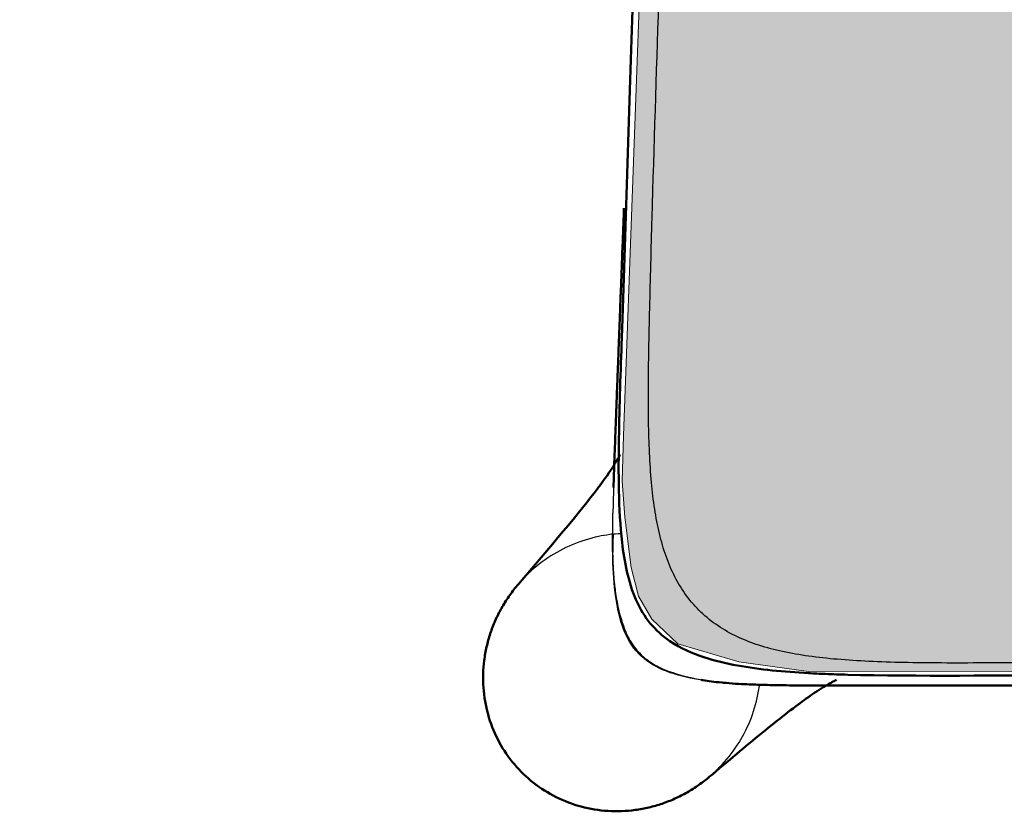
# Model space of a CAD drawing. Header units: millimetres. Extents: x -51070 to 51012658, y -411665 to 5484957.
# Tile 25 of 207: x 51011176 to 51011247, y 5484395 to 5484452. Entities that reach past the tile are written whole.
import ezdxf

# ---------------------------------------------------------------- set-up
doc = ezdxf.new("R2010")
doc.units = ezdxf.units.MM
doc.layers.add('00_FURNITURE _', color=30, linetype='Continuous', lineweight=9)
doc.layers.add('Make2D$Visible$Curves', color=7, linetype='Continuous', true_color=0x000000)
doc.layers.add('Predefinito', color=7, linetype='Continuous', true_color=0x000000)
doc.layers.add('Make2D$Visible$SceneSilhouetteCurves', color=7, linetype='Continuous', lineweight=50, true_color=0x000000)

# ---------------------------------------------------------------- blocks, each defined once
blk = doc.blocks.new('3ertyguh')
at = {"layer": '00_FURNITURE _', "true_color": 0x2e2e2e}
h = blk.add_hatch(color=250, dxfattribs=at)
h.dxf.hatch_style = 1
h.paths.add_polyline_path([(-12938.692, -38660.72), (-12944.504, -38659.625), (-12973.365, -38655.836), (-12992.407, -38653.62), (-13016.258, -38651.374), (-13026.064, -38650.58), (-13045.826, -38649.422), (-13065.853, -38648.966), (-13076.107, -38648.852), (-13093.827, -38649.137), (-13101.433, -38649.222), (-13131.096, -38650.844), (-13155.965, -38652.851), (-13181.199, -38655.953), (-13228.187, -38663.607), (-13256.62, -38669.234), (-13270.507, -38672.084), (-13278.536, -38674.014), (-13283.976, -38676.161), (-13287.612, -38677.649), (-13290.911, -38680.856), (-13292.273, -38683.354), (-13292.857, -38685.703), (-13293.128, -38688.717), (-13293.237, -38692.418), (-13293.195, -38697.008), (-13293.094, -38705.658), (-13293.147, -38711.928), (-13293.202, -38716.113), (-13293.529, -38718.886), (-13294.235, -38721.876), (-13305.043, -38738.464), (-13314.787, -38754.139), (-13322.48, -38769.38), (-13325.838, -38776.838), (-13330.609, -38789.009), (-13334.489, -38799.149), (-13339.18, -38814.802), (-13342.923, -38829.698), (-13346.818, -38847.663), (-13350.094, -38872.081), (-13352.253, -38900.257), (-13353.041, -38930.988), (-13351.783, -38969.093), (-13346.782, -39014.862), (-13340.307, -39047.777), (-13334.634, -39063.101), (-13329.443, -39067.928), (-13314.824, -39068.607), (-13304.674, -39068.074), (-13305.389, -39069.488), (-13309.569, -39183.9), (-13309.67, -39187.181), (-13309.472, -39189.777), (-13309.025, -39193.415), (-13308.489, -39195.462), (-13307.525, -39197.123), (-13305.661, -39198.916), (-13301.273, -39200.213), (-13296.245, -39200.909), (-12860.905, -39200.875), (-12851.144, -39200.3), (-12846.731, -39198.802), (-12844.771, -39197.037), (-12843.743, -39194.923), (-12843.035, -39190.788), (-12842.999, -39178.03), (-12843.296, -39168.803), (-12844.671, -39125.269), (-12845.875, -39088.881), (-12846.577, -39068.821), (-12827.831, -39069.259), (-12825.427, -39069.166), (-12823.324, -39068.802), (-12822.159, -39068.406), (-12820.497, -39067.371), (-12819.876, -39066.855), (-12818.267, -39065.024), (-12816.093, -39061.163), (-12814.701, -39057.976), (-12812.956, -39053.146), (-12811.044, -39046.773), (-12806.572, -39025.166), (-12803.253, -39003.279), (-12800.796, -38982.167), (-12799.144, -38949.728), (-12799.35, -38908.887), (-12801.701, -38873.091), (-12805.283, -38848.169), (-12812.6, -38816.914), (-12822.356, -38788.096), (-12839.096, -38752.185), (-12852.622, -38731.792), (-12857.612, -38724.476), (-12859.718, -38720.597), (-12859.939, -38710.622), (-12859.641, -38696.041), (-12859.99, -38688.52), (-12860.616, -38683.924), (-12862.218, -38681.209), (-12864.447, -38678.563), (-12868.209, -38676.473), (-12874.895, -38674.246), (-12887.01, -38671.044), (-12903.377, -38667.457), (-12916.243, -38664.788)])
at = {"layer": '00_FURNITURE _', "color": 254, "true_color": 0xdad9d3}
blk.add_lwpolyline([(-13305.389, -39069.488), (-13309.569, -39183.9), (-13309.67, -39187.181), (-13309.472, -39189.777), (-13309.025, -39193.415), (-13308.489, -39195.462), (-13307.525, -39197.123), (-13305.661, -39198.916), (-13301.273, -39200.213), (-13296.245, -39200.909), (-12860.905, -39200.875)], dxfattribs=at)
at = {"layer": 'Make2D$Visible$Curves', "color": 30, "lineweight": -3}
for points, knots in [([(-12848.502, -39069.028), (-12848.504, -39069.131), (-12848.506, -39069.253), (-12848.506, -39069.404), (-12848.506, -39069.577), (-12848.504, -39069.789), (-12848.5, -39070.04), (-12848.497, -39070.274), (-12848.491, -39070.543), (-12848.483, -39070.835), (-12848.475, -39071.145), (-12848.465, -39071.482), (-12848.454, -39071.826), (-12848.442, -39072.227), (-12848.427, -39072.642), (-12848.412, -39073.059), (-12848.395, -39073.548), (-12848.376, -39074.042), (-12848.358, -39074.537), (-12848.335, -39075.119), (-12848.313, -39075.706), (-12848.29, -39076.29), (-12848.264, -39076.955), (-12848.238, -39077.62), (-12848.211, -39078.286), (-12848.211, -39078.302), (-12848.21, -39078.319), (-12848.209, -39078.335), (-12848.195, -39078.706), (-12848.18, -39079.078), (-12848.165, -39079.449), (-12848.161, -39079.566), (-12848.156, -39079.683), (-12848.152, -39079.8), (-12848.081, -39081.584), (-12848.013, -39083.324), (-12847.946, -39085.02), (-12847.712, -39090.994), (-12847.48, -39096.967), (-12847.251, -39102.941), (-12846.928, -39111.341), (-12846.612, -39119.742), (-12846.305, -39128.144), (-12846.086, -39134.13), (-12845.871, -39140.117), (-12845.665, -39146.104), (-12845.475, -39151.619), (-12845.292, -39157.134), (-12845.122, -39162.649), (-12845.048, -39165.073), (-12844.976, -39167.496), (-12844.909, -39169.92), (-12844.879, -39171.021), (-12844.85, -39172.123), (-12844.821, -39173.224), (-12844.795, -39174.244), (-12844.77, -39175.264), (-12844.748, -39176.283), (-12844.728, -39177.223), (-12844.711, -39178.163), (-12844.7, -39179.102), (-12844.689, -39179.969), (-12844.684, -39180.836), (-12844.688, -39181.702), (-12844.692, -39182.497), (-12844.704, -39183.288), (-12844.728, -39184.083), (-12844.75, -39184.814), (-12844.783, -39185.541), (-12844.832, -39186.27), (-12844.878, -39186.942), (-12844.937, -39187.611), (-12845.018, -39188.279), (-12845.092, -39188.898), (-12845.184, -39189.509), (-12845.302, -39190.121), (-12845.412, -39190.694), (-12845.544, -39191.257), (-12845.708, -39191.817), (-12845.86, -39192.336), (-12846.038, -39192.843), (-12846.25, -39193.341), (-12846.454, -39193.821), (-12846.69, -39194.288), (-12846.961, -39194.734), (-12847.234, -39195.183), (-12847.543, -39195.612), (-12847.887, -39196.009), (-12848.23, -39196.405), (-12848.611, -39196.776), (-12849.017, -39197.106), (-12849.428, -39197.441), (-12849.868, -39197.739), (-12850.328, -39198.001), (-12850.801, -39198.271), (-12851.294, -39198.503), (-12851.8, -39198.704), (-12852.331, -39198.914), (-12852.868, -39199.087), (-12853.42, -39199.236), (-12854.008, -39199.395), (-12854.602, -39199.523), (-12855.202, -39199.63), (-12855.852, -39199.746), (-12856.498, -39199.836), (-12857.154, -39199.91), (-12857.871, -39199.991), (-12858.59, -39200.052), (-12859.31, -39200.1), (-12860.1, -39200.152), (-12860.887, -39200.189), (-12861.679, -39200.216), (-12862.55, -39200.245), (-12863.419, -39200.263), (-12864.29, -39200.274), (-12865.247, -39200.286), (-12866.205, -39200.289), (-12867.163, -39200.288), (-12868.211, -39200.287), (-12869.259, -39200.28), (-12870.308, -39200.271), (-12871.455, -39200.261), (-12872.602, -39200.249), (-12873.749, -39200.236), (-12875.368, -39200.218), (-12876.987, -39200.2), (-12878.606, -39200.184), (-12879.998, -39200.171), (-12881.39, -39200.159), (-12882.781, -39200.149), (-12885.917, -39200.127), (-12889.052, -39200.11), (-12892.187, -39200.097), (-12895.814, -39200.082), (-12899.442, -39200.072), (-12903.069, -39200.064), (-12907.22, -39200.056), (-12911.371, -39200.05), (-12915.522, -39200.046), (-12919.822, -39200.042), (-12924.121, -39200.041), (-12928.421, -39200.039), (-12938.936, -39200.036), (-12949.452, -39200.036), (-12959.967, -39200.037), (-12987.761, -39200.037), (-13015.556, -39200.037), (-13043.35, -39200.037), (-13058.572, -39200.037), (-13073.793, -39200.037), (-13089.014, -39200.037), (-13104.001, -39200.037), (-13118.987, -39200.037), (-13133.974, -39200.037), (-13159.904, -39200.037), (-13185.835, -39200.036), (-13211.765, -39200.038), (-13218.528, -39200.038), (-13225.29, -39200.038), (-13232.053, -39200.043), (-13234.846, -39200.044), (-13237.639, -39200.047), (-13240.432, -39200.05), (-13244.396, -39200.055), (-13248.361, -39200.061), (-13252.326, -39200.071), (-13255.824, -39200.08), (-13259.323, -39200.092), (-13262.821, -39200.108), (-13265.835, -39200.123), (-13268.848, -39200.141), (-13271.861, -39200.166), (-13273.196, -39200.178), (-13274.531, -39200.19), (-13275.865, -39200.204), (-13277.361, -39200.22), (-13278.858, -39200.238), (-13280.355, -39200.254), (-13281.455, -39200.265), (-13282.555, -39200.276), (-13283.654, -39200.282), (-13284.66, -39200.288), (-13285.667, -39200.29), (-13286.672, -39200.286), (-13287.588, -39200.282), (-13288.504, -39200.273), (-13289.418, -39200.253), (-13290.252, -39200.236), (-13291.084, -39200.21), (-13291.917, -39200.17), (-13292.675, -39200.134), (-13293.428, -39200.087), (-13294.184, -39200.022), (-13294.874, -39199.962), (-13295.558, -39199.889), (-13296.244, -39199.792), (-13296.873, -39199.704), (-13297.496, -39199.597), (-13298.117, -39199.462), (-13298.693, -39199.337), (-13299.257, -39199.19), (-13299.818, -39199.008), (-13300.348, -39198.837), (-13300.865, -39198.638), (-13301.369, -39198.401), (-13301.855, -39198.173), (-13302.323, -39197.911), (-13302.769, -39197.611), (-13303.204, -39197.317), (-13303.621, -39196.983), (-13304.001, -39196.619), (-13304.378, -39196.258), (-13304.724, -39195.861), (-13305.034, -39195.44), (-13305.347, -39195.014), (-13305.625, -39194.559), (-13305.867, -39194.089), (-13306.115, -39193.607), (-13306.325, -39193.11), (-13306.506, -39192.598), (-13306.696, -39192.063), (-13306.851, -39191.521), (-13306.983, -39190.97), (-13307.122, -39190.384), (-13307.233, -39189.796), (-13307.324, -39189.2), (-13307.422, -39188.56), (-13307.496, -39187.921), (-13307.555, -39187.276), (-13307.619, -39186.577), (-13307.664, -39185.879), (-13307.697, -39185.178), (-13307.733, -39184.415), (-13307.754, -39183.655), (-13307.767, -39182.892), (-13307.78, -39182.061), (-13307.782, -39181.232), (-13307.778, -39180.401), (-13307.774, -39179.498), (-13307.762, -39178.594), (-13307.747, -39177.69), (-13307.729, -39176.71), (-13307.707, -39175.73), (-13307.684, -39174.75), (-13307.658, -39173.689), (-13307.631, -39172.629), (-13307.602, -39171.568), (-13307.573, -39170.454), (-13307.542, -39169.34), (-13307.51, -39168.227), (-13307.363, -39163.053), (-13307.198, -39157.879), (-13307.026, -39152.706), (-13306.83, -39146.84), (-13306.625, -39140.975), (-13306.415, -39135.11), (-13306.187, -39128.772), (-13305.954, -39122.435), (-13305.716, -39116.097), (-13305.274, -39104.338), (-13304.819, -39092.579), (-13304.356, -39080.821), (-13304.341, -39080.456), (-13304.327, -39080.091), (-13304.313, -39079.727)], [1823.516663, 1823.516663, 1823.516663, 1823.516663, 1824.470224, 1824.470224, 1824.470224, 1825.580208, 1825.580208, 1825.580208, 1826.615189, 1826.615189, 1826.615189, 1827.713062, 1827.713062, 1827.713062, 1828.987507, 1828.987507, 1828.987507, 1830.478421, 1830.478421, 1830.478421, 1832.235363, 1832.235363, 1832.235363, 1834.233176, 1834.233176, 1834.233176, 1834.282558, 1834.282558, 1834.282558, 1835.397603, 1835.397603, 1835.397603, 1835.749244, 1835.749244, 1835.749244, 1840.973314, 1840.973314, 1840.973314, 1858.907034, 1858.907034, 1858.907034, 1884.128026, 1884.128026, 1884.128026, 1902.100612, 1902.100612, 1902.100612, 1918.6548, 1918.6548, 1918.6548, 1925.928764, 1925.928764, 1925.928764, 1929.234357, 1929.234357, 1929.234357, 1932.294525, 1932.294525, 1932.294525, 1935.113862, 1935.113862, 1935.113862, 1937.713762, 1937.713762, 1937.713762, 1940.095638, 1940.095638, 1940.095638, 1942.285575, 1942.285575, 1942.285575, 1944.304089, 1944.304089, 1944.304089, 1946.168469, 1946.168469, 1946.168469, 1947.913614, 1947.913614, 1947.913614, 1949.532776, 1949.532776, 1949.532776, 1951.099884, 1951.099884, 1951.099884, 1952.679816, 1952.679816, 1952.679816, 1954.258947, 1954.258947, 1954.258947, 1955.84925, 1955.84925, 1955.84925, 1957.483654, 1957.483654, 1957.483654, 1959.189992, 1959.189992, 1959.189992, 1961.017012, 1961.017012, 1961.017012, 1962.989516, 1962.989516, 1962.989516, 1965.15356, 1965.15356, 1965.15356, 1967.526167, 1967.526167, 1967.526167, 1970.137643, 1970.137643, 1970.137643, 1973.011109, 1973.011109, 1973.011109, 1976.156104, 1976.156104, 1976.156104, 1979.597314, 1979.597314, 1979.597314, 1984.454641, 1984.454641, 1984.454641, 1988.62984, 1988.62984, 1988.62984, 1998.035889, 1998.035889, 1998.035889, 2008.917768, 2008.917768, 2008.917768, 2021.371056, 2021.371056, 2021.371056, 2034.269364, 2034.269364, 2034.269364, 2065.815828, 2065.815828, 2065.815828, 2149.198995, 2149.198995, 2149.198995, 2194.862489, 2194.862489, 2194.862489, 2239.822767, 2239.822767, 2239.822767, 2317.613774, 2317.613774, 2317.613774, 2337.902154, 2337.902154, 2337.902154, 2346.280734, 2346.280734, 2346.280734, 2358.174401, 2358.174401, 2358.174401, 2368.670256, 2368.670256, 2368.670256, 2377.710485, 2377.710485, 2377.710485, 2381.714621, 2381.714621, 2381.714621, 2386.204729, 2386.204729, 2386.204729, 2389.503593, 2389.503593, 2389.503593, 2392.5219, 2392.5219, 2392.5219, 2395.268273, 2395.268273, 2395.268273, 2397.768636, 2397.768636, 2397.768636, 2400.04043, 2400.04043, 2400.04043, 2402.114061, 2402.114061, 2402.114061, 2404.016342, 2404.016342, 2404.016342, 2405.77862, 2405.77862, 2405.77862, 2407.446469, 2407.446469, 2407.446469, 2409.056841, 2409.056841, 2409.056841, 2410.642387, 2410.642387, 2410.642387, 2412.213932, 2412.213932, 2412.213932, 2413.804151, 2413.804151, 2413.804151, 2415.429554, 2415.429554, 2415.429554, 2417.127757, 2417.127757, 2417.127757, 2418.931078, 2418.931078, 2418.931078, 2420.869628, 2420.869628, 2420.869628, 2422.973379, 2422.973379, 2422.973379, 2425.260434, 2425.260434, 2425.260434, 2427.751247, 2427.751247, 2427.751247, 2430.462991, 2430.462991, 2430.462991, 2433.404254, 2433.404254, 2433.404254, 2436.587194, 2436.587194, 2436.587194, 2439.92971, 2439.92971, 2439.92971, 2455.458847, 2455.458847, 2455.458847, 2473.065152, 2473.065152, 2473.065152, 2492.091519, 2492.091519, 2492.091519, 2527.394212, 2527.394212, 2527.394212, 2528.489347, 2528.489347, 2528.489347, 2528.489347]), ([(-13298.47, -39201.861), (-13298.473, -39201.861), (-13300.141, -39201.819), (-13300.685, -39201.8), (-13301.211, -39201.776), (-13301.729, -39201.742), (-13302.638, -39201.683), (-13303.581, -39201.589), (-13304.479, -39201.425), (-13305.248, -39201.284), (-13306.041, -39201.081), (-13306.76, -39200.769), (-13307.4, -39200.491), (-13307.994, -39200.122), (-13308.48, -39199.616), (-13308.967, -39199.109), (-13309.312, -39198.5), (-13309.564, -39197.849), (-13309.848, -39197.116), (-13310.019, -39196.315), (-13310.13, -39195.54), (-13310.26, -39194.634), (-13310.317, -39193.686), (-13310.341, -39192.773), (-13310.355, -39192.253), (-13310.359, -39191.726), (-13310.351, -39190.781), (-13310.34, -39189.93), (-13310.335, -39189.505)], [0, 0, 0, 0, 0.154407, 0.154407, 3.262716, 3.262716, 3.262716, 6.035483, 6.035483, 6.035483, 8.419942, 8.419942, 8.419942, 10.518518, 10.518518, 10.518518, 12.618903, 12.618903, 12.618903, 15.007815, 15.007815, 15.007815, 17.7866, 17.7866, 17.7866, 19.5838, 19.5838, 21.055084, 21.055084, 21.055084, 21.055084]), ([(-13309.74, -39190.972), (-13310.287, -39190.996), (-13311.486, -39191.148), (-13313.282, -39191.709), (-13315.042, -39192.66), (-13316.302, -39193.687), (-13316.953, -39194.384), (-13317.139, -39194.601)], [0.7081037, 0.7081037, 0.7081037, 0.7081037, 0.75, 0.8, 0.85, 0.9, 0.9214596, 0.9214596, 0.9214596, 0.9214596]), ([(-13310.321, -39191.012), (-13310.323, -39191.066), (-13310.326, -39191.121), (-13310.328, -39191.177), (-13310.342, -39191.56), (-13310.347, -39191.867), (-13310.347, -39192.176), (-13310.348, -39192.221), (-13310.348, -39192.266), (-13310.347, -39192.311)], [19.858074, 19.858074, 19.858074, 19.858074, 20.213115, 20.213115, 20.213115, 21.896316, 21.896316, 21.896316, 22.259512, 22.259512, 22.259512, 22.259512]), ([(-13310.347, -39192.517), (-13310.347, -39192.538), (-13310.346, -39192.563), (-13310.345, -39192.626), (-13310.344, -39192.679), (-13310.341, -39192.772), (-13310.332, -39193.116), (-13310.305, -39193.678), (-13310.296, -39193.832), (-13310.291, -39193.911), (-13310.285, -39193.998), (-13310.284, -39194.014), (-13310.278, -39194.11), (-13310.272, -39194.183), (-13310.267, -39194.252), (-13310.221, -39194.841), (-13310.167, -39195.251), (-13310.125, -39195.538), (-13310.113, -39195.62), (-13310.099, -39195.706), (-13310.084, -39195.798), (-13310.06, -39195.939), (-13310.048, -39196.002), (-13310.048, -39196.002)], [0, 0, 0, 0, 0.532156, 0.532156, 0.987507, 0.987507, 0.987507, 1.703596, 1.703596, 2.596572, 2.596572, 2.80634, 2.80634, 3.84576, 3.84576, 3.84576, 9.033859, 9.033859, 9.033859, 10.461142, 10.461142, 10.461142, 12.867955, 12.867955, 12.867955, 12.867955]), ([(-13310.301, -39193.735), (-13310.287, -39193.951), (-13310.266, -39194.197), (-13310.237, -39194.479), (-13310.207, -39194.768), (-13310.164, -39195.132), (-13310.089, -39195.586), (-13309.946, -39196.447), (-13309.728, -39197.266), (-13309.493, -39197.851), (-13309.439, -39197.987), (-13309.384, -39198.112), (-13309.33, -39198.227), (-13309.224, -39198.451), (-13309.118, -39198.643), (-13308.912, -39198.967), (-13308.688, -39199.291), (-13308.427, -39199.564), (-13308.165, -39199.836), (-13307.851, -39200.072), (-13307.535, -39200.291), (-13307.348, -39200.405), (-13307.129, -39200.519), (-13307.016, -39200.579), (-13306.893, -39200.638), (-13306.76, -39200.698), (-13306.185, -39200.956), (-13305.377, -39201.205), (-13304.524, -39201.381), (-13304.065, -39201.476), (-13303.638, -39201.544), (-13303.28, -39201.594), (-13303.257, -39201.597), (-13303.233, -39201.6), (-13303.129, -39201.614), (-13303.041, -39201.625), (-13302.835, -39201.65), (-13302.697, -39201.666), (-13302.469, -39201.69), (-13302.371, -39201.7), (-13302.088, -39201.726), (-13301.929, -39201.738), (-13301.78, -39201.749), (-13301.685, -39201.756), (-13301.602, -39201.762), (-13301.508, -39201.767), (-13301.485, -39201.769), (-13301.393, -39201.774), (-13301.327, -39201.778), (-13301.267, -39201.781), (-13300.942, -39201.798), (-13300.112, -39201.816), (-13299.768, -39201.816)], [26.699001, 26.699001, 26.699001, 26.699001, 28.31038, 28.31038, 28.31038, 29.858372, 29.858372, 29.858372, 32.636528, 32.636528, 32.636528, 33.252741, 33.252741, 33.252741, 34.771063, 34.771063, 35.799713, 35.799713, 35.799713, 36.828465, 36.828465, 38.344929, 38.344929, 38.344929, 38.96204, 38.96204, 38.96204, 41.736653, 41.736653, 41.736653, 43.37968, 43.37968, 43.37968, 43.481652, 43.481652, 43.841487, 43.841487, 44.335214, 44.335214, 44.651632, 44.651632, 45.209791, 45.209791, 45.209791, 45.562203, 45.562203, 45.681364, 45.681364, 46.057159, 46.057159, 46.057159, 49.84504, 49.84504, 49.84504, 49.84504]), ([(-13303.395, -39208.491), (-13303.191, -39208.318), (-13302.502, -39207.688), (-13301.471, -39206.456), (-13300.497, -39204.706), (-13299.981, -39203.122), (-13299.812, -39202.143), (-13299.772, -39201.813)], [0.0799899, 0.0799899, 0.0799899, 0.0799899, 0.1, 0.15, 0.2, 0.25, 0.2753634, 0.2753634, 0.2753634, 0.2753634])]:
    blk.add_open_spline(points, degree=3, knots=knots, dxfattribs=at)
at = {"layer": 'Make2D$Visible$Curves', "color": 30}
for points, knots in [([(-12846.07, -39079.805), (-12845.963, -39082.729), (-12845.86, -39085.571), (-12845.76, -39088.331), (-12845.627, -39092.013), (-12845.498, -39095.633), (-12845.371, -39099.192), (-12845.221, -39103.423), (-12845.074, -39107.613), (-12844.93, -39111.762), (-12844.772, -39116.301), (-12844.615, -39120.868), (-12844.461, -39125.413), (-12844.151, -39134.56), (-12843.836, -39144.117), (-12843.538, -39153.274), (-12843.298, -39160.664), (-12843.016, -39169.43), (-12842.77, -39176.874), (-12842.691, -39179.263), (-12842.604, -39181.739), (-12842.526, -39186.501), (-12842.521, -39189.249), (-12842.792, -39191.601), (-12842.948, -39192.948), (-12843.229, -39194.445), (-12844.368, -39197.036), (-12845.153, -39197.975), (-12846.238, -39198.713), (-12847.008, -39199.237), (-12847.879, -39199.609), (-12849.464, -39200.129), (-12850.257, -39200.315), (-12852.729, -39200.764), (-12854.428, -39200.916), (-12856.218, -39201.017), (-12856.617, -39201.039), (-12857.019, -39201.058), (-12857.958, -39201.097), (-12858.499, -39201.115), (-12859.041, -39201.13), (-12863.898, -39201.261), (-12870.228, -39201.173), (-12875.225, -39201.158), (-12884.342, -39201.129), (-12896.64, -39201.192), (-12905.895, -39201.24), (-12921.217, -39201.319), (-12936.075, -39201.398), (-12950.469, -39201.445), (-12970.471, -39201.51), (-12990.1, -39201.531), (-13009.354, -39201.544), (-13031.772, -39201.558), (-13054.065, -39201.558), (-13076.234, -39201.558), (-13098.402, -39201.558), (-13120.695, -39201.558), (-13143.113, -39201.544), (-13162.367, -39201.531), (-13181.996, -39201.51), (-13201.998, -39201.445), (-13216.392, -39201.398), (-13231.25, -39201.319), (-13246.572, -39201.24), (-13255.827, -39201.192), (-13268.125, -39201.129), (-13277.242, -39201.158), (-13282.239, -39201.173), (-13288.569, -39201.261), (-13293.426, -39201.13), (-13293.968, -39201.115), (-13294.509, -39201.097), (-13295.448, -39201.058), (-13295.85, -39201.039), (-13296.249, -39201.017), (-13298.039, -39200.916), (-13299.738, -39200.764), (-13302.21, -39200.315), (-13303.003, -39200.129), (-13304.588, -39199.609), (-13305.459, -39199.237), (-13306.229, -39198.713), (-13307.314, -39197.975), (-13308.099, -39197.036), (-13309.238, -39194.445), (-13309.519, -39192.948), (-13309.675, -39191.601), (-13309.946, -39189.249), (-13309.941, -39186.501), (-13309.863, -39181.739), (-13309.776, -39179.263), (-13309.697, -39176.874), (-13309.452, -39169.43), (-13309.169, -39160.664), (-13308.929, -39153.274), (-13308.631, -39144.117), (-13308.316, -39134.56), (-13308.006, -39125.413), (-13307.852, -39120.868), (-13307.695, -39116.301), (-13307.537, -39111.762), (-13307.393, -39107.613), (-13307.246, -39103.422), (-13307.096, -39099.192), (-13306.969, -39095.633), (-13306.84, -39092.013), (-13306.707, -39088.331), (-13306.607, -39085.571), (-13306.504, -39082.729), (-13306.397, -39079.805)], [0, 0, 0, 0, 8.566742, 8.566742, 8.566742, 19.474233, 19.474233, 19.474233, 32.085316, 32.085316, 32.085316, 45.764274, 45.764274, 45.764274, 73.648593, 73.648593, 73.648593, 97.281242, 97.281242, 97.281242, 104.674223, 104.674223, 112.1197, 112.1197, 112.1197, 116.270756, 116.270756, 120.560277, 120.560277, 120.560277, 123.630234, 123.630234, 126.569075, 126.569075, 132.218842, 132.218842, 132.218842, 133.463575, 133.463575, 135.12082, 135.12082, 135.12082, 151.415052, 151.415052, 151.415052, 182.091966, 182.091966, 182.091966, 226.667579, 226.667579, 226.667579, 285.552839, 285.552839, 285.552839, 352.432202, 352.432202, 352.432202, 419.311565, 419.311565, 419.311565, 478.196825, 478.196825, 478.196825, 522.772438, 522.772438, 522.772438, 553.449352, 553.449352, 553.449352, 569.743584, 569.743584, 569.743584, 571.400829, 571.400829, 572.645562, 572.645562, 572.645562, 578.295329, 578.295329, 581.23417, 581.23417, 584.304127, 584.304127, 584.304127, 588.593648, 588.593648, 592.744703, 592.744703, 592.744703, 600.190181, 600.190181, 607.583162, 607.583162, 607.583162, 631.215811, 631.215811, 631.215811, 659.10013, 659.10013, 659.10013, 672.779088, 672.779088, 672.779088, 685.390171, 685.390171, 685.390171, 696.297662, 696.297662, 696.297662, 704.864404, 704.864404, 704.864404, 704.864404]), ([(-13309.806, -39174.571), (-13309.799, -39174.386), (-13309.792, -39174.199), (-13309.785, -39174.011), (-13309.781, -39173.918), (-13309.778, -39173.824), (-13309.774, -39173.729), (-13309.742, -39172.895), (-13309.709, -39172.028), (-13309.675, -39171.128), (-13309.652, -39170.531), (-13309.629, -39169.935), (-13309.596, -39169.072), (-13309.585, -39168.77), (-13309.564, -39168.231), (-13309.556, -39168.028), (-13309.546, -39167.774), (-13309.545, -39167.724), (-13309.542, -39167.647), (-13309.541, -39167.622), (-13309.539, -39167.584), (-13309.539, -39167.571), (-13309.538, -39167.556), (-13309.538, -39167.553), (-13309.538, -39167.55)], [0, 0, 0, 0, 0.560153, 0.560153, 0.560153, 0.842507, 0.842507, 0.842507, 3.445572, 3.445572, 3.445572, 5.391984, 5.391984, 6.271904, 6.271904, 6.803997, 6.803997, 6.937585, 6.937585, 7.004381, 7.004381, 7.037782, 7.037782, 7.04397, 7.04397, 7.04397, 7.04397]), ([(-13317.139, -39194.601), (-13314.964, -39192.073), (-13312.589, -39189.257), (-13311.457, -39187.754), (-13311.396, -39187.673), (-13311.328, -39187.582), (-13311.255, -39187.483), (-13310.75, -39186.799), (-13310.427, -39186.31), (-13310.212, -39185.964), (-13310.143, -39185.853), (-13310.082, -39185.75), (-13310.029, -39185.66), (-13309.94, -39185.507), (-13309.885, -39185.403), (-13309.847, -39185.33), (-13309.834, -39185.304), (-13309.823, -39185.283), (-13309.814, -39185.265)], [0, 0, 0, 0, 85.728565, 85.728565, 85.728565, 90.82329, 90.82329, 90.82329, 130.369869, 130.369869, 130.369869, 143.974203, 143.974203, 143.974203, 168.260447, 168.260447, 168.260447, 176.500459, 176.500459, 176.500459, 176.500459]), ([(-13317.139, -39194.601), (-13317.17, -39194.636), (-13317.417, -39194.926), (-13317.748, -39195.362), (-13318.113, -39195.919), (-13318.367, -39196.349), (-13318.599, -39196.79), (-13318.74, -39197.091), (-13318.807, -39197.243)], [0.92145965, 0.92145965, 0.92145965, 0.92145965, 0.925, 0.95, 0.9625, 0.975, 0.9875, 1, 1, 1, 1]), ([(-13318.807, -39197.243), (-13318.874, -39197.395), (-13319, -39197.701), (-13319.166, -39198.169), (-13319.31, -39198.644), (-13319.471, -39199.285), (-13319.614, -39200.096), (-13319.716, -39201.406), (-13319.599, -39203.04), (-13319.082, -39204.922), (-13318.199, -39206.65), (-13316.991, -39208.161), (-13315.499, -39209.394), (-13313.785, -39210.305), (-13311.912, -39210.854), (-13310.28, -39210.998), (-13308.969, -39210.918), (-13308.155, -39210.788), (-13307.512, -39210.637), (-13307.035, -39210.501), (-13306.565, -39210.342), (-13306.257, -39210.22), (-13306.104, -39210.156)], [0, 0, 0, 0, 0.020833, 0.041667, 0.0625, 0.083333, 0.125, 0.166667, 0.25, 0.333333, 0.416667, 0.5, 0.583333, 0.666667, 0.75, 0.833333, 0.875, 0.916667, 0.9375, 0.958333, 0.979167, 1, 1, 1, 1]), ([(-13289.691, -39201.916), (-13290.115, -39201.916), (-13290.605, -39201.916), (-13291.026, -39201.916), (-13291.447, -39201.916), (-13291.871, -39201.916), (-13292.28, -39201.916), (-13292.687, -39201.916), (-13293.082, -39201.916), (-13293.46, -39201.916), (-13293.816, -39201.915), (-13294.139, -39201.915), (-13294.453, -39201.914), (-13294.493, -39201.914), (-13294.533, -39201.914), (-13294.572, -39201.914), (-13295.415, -39201.912), (-13296.044, -39201.909), (-13296.622, -39201.905), (-13296.671, -39201.905), (-13296.725, -39201.904), (-13296.837, -39201.903), (-13296.891, -39201.903), (-13296.997, -39201.902), (-13297.051, -39201.902), (-13297.107, -39201.901), (-13297.11, -39201.901), (-13297.114, -39201.901), (-13297.58, -39201.897), (-13297.666, -39201.896), (-13298.157, -39201.889), (-13298.262, -39201.888), (-13298.371, -39201.886), (-13298.482, -39201.884), (-13298.743, -39201.88), (-13298.985, -39201.875), (-13299.23, -39201.869), (-13299.534, -39201.862), (-13299.971, -39201.85), (-13300.311, -39201.837), (-13300.505, -39201.83), (-13301.12, -39201.805), (-13301.754, -39201.759), (-13302.064, -39201.737), (-13302.322, -39201.714), (-13302.481, -39201.698), (-13302.764, -39201.671), (-13303.036, -39201.64), (-13303.241, -39201.615), (-13303.444, -39201.589), (-13303.654, -39201.56), (-13303.833, -39201.532), (-13303.883, -39201.524), (-13303.932, -39201.516), (-13303.981, -39201.508)], [0, 0, 0, 0, 1.352882, 1.352882, 1.352882, 2.649151, 2.649151, 2.649151, 3.930893, 3.930893, 3.930893, 5.126442, 5.126442, 5.126442, 5.281132, 5.281132, 5.281132, 8.555874, 8.555874, 8.555874, 8.884629, 8.884629, 9.185534, 9.185534, 9.493664, 9.493664, 9.514072, 9.514072, 9.514072, 11.563359, 11.563359, 11.563359, 12.179869, 12.179869, 12.179869, 13.661648, 13.661648, 13.661648, 15.80381, 15.80381, 15.80381, 18.056192, 18.056192, 18.056192, 19.271193, 19.271193, 19.271193, 21.273947, 21.273947, 21.273947, 23.173211, 23.173211, 23.173211, 23.683627, 23.683627, 23.683627, 23.683627]), ([(-13294.234, -39201.503), (-13294.249, -39201.51), (-13294.267, -39201.518), (-13294.287, -39201.528), (-13294.351, -39201.558), (-13294.439, -39201.601), (-13294.567, -39201.67), (-13294.649, -39201.714), (-13294.748, -39201.768), (-13294.867, -39201.838), (-13295.128, -39201.989), (-13295.483, -39202.207), (-13295.966, -39202.537), (-13296.161, -39202.67), (-13296.364, -39202.813), (-13296.568, -39202.961), (-13297.318, -39203.503), (-13298.428, -39204.366), (-13300.776, -39206.28), (-13302.074, -39207.373), (-13303.395, -39208.491)], [62.035053, 62.035053, 62.035053, 62.035053, 69.13065, 69.13065, 69.13065, 92.232229, 92.232229, 92.232229, 107.117158, 107.117158, 107.117158, 139.436736, 139.436736, 139.436736, 151.748444, 151.748444, 151.748444, 194.452172, 194.452172, 237.459274, 237.459274, 237.459274, 237.459274]), ([(-13247.095, -39201.914), (-13249.302, -39201.914), (-13251.47, -39201.914), (-13253.6, -39201.914), (-13256.095, -39201.914), (-13258.57, -39201.914), (-13261.026, -39201.914), (-13263.618, -39201.914), (-13266.208, -39201.915), (-13268.794, -39201.915), (-13271.334, -39201.915), (-13273.885, -39201.915), (-13276.446, -39201.915), (-13277.657, -39201.915), (-13278.874, -39201.915), (-13280.095, -39201.915), (-13281.241, -39201.915), (-13282.394, -39201.915), (-13283.554, -39201.915), (-13284.099, -39201.915), (-13284.646, -39201.915), (-13285.196, -39201.915), (-13285.718, -39201.915), (-13286.243, -39201.915), (-13286.77, -39201.916), (-13287.267, -39201.916), (-13287.775, -39201.916), (-13288.271, -39201.916), (-13288.707, -39201.916), (-13289.256, -39201.916), (-13289.691, -39201.916)], [0, 0, 0, 0, 6.505337, 6.505337, 6.505337, 13.931023, 13.931023, 13.931023, 21.699095, 21.699095, 21.699095, 29.351863, 29.351863, 29.351863, 33.000728, 33.000728, 33.000728, 36.460439, 36.460439, 36.460439, 38.103154, 38.103154, 38.103154, 39.679427, 39.679427, 39.679427, 41.183526, 41.183526, 41.183526, 42.611004, 42.611004, 42.611004, 42.611004]), ([(-13306.104, -39210.156), (-13305.951, -39210.092), (-13305.648, -39209.956), (-13305.204, -39209.729), (-13304.771, -39209.482), (-13304.209, -39209.126), (-13303.753, -39208.789), (-13303.446, -39208.533), (-13303.395, -39208.491)], [0, 0, 0, 0, 0.0125, 0.025, 0.0375, 0.05, 0.075, 0.07998986, 0.07998986, 0.07998986, 0.07998986])]:
    blk.add_open_spline(points, degree=3, knots=knots, dxfattribs=at)
for points in [[(-13309.537, -39167.52), (-13309.537, -39167.537), (-13309.538, -39167.543), (-13309.538, -39167.548)], [(-13309.806, -39174.575), (-13309.828, -39175.13), (-13309.849, -39175.677), (-13309.869, -39176.213)], [(-13309.806, -39174.575), (-13309.806, -39174.573), (-13309.806, -39174.572), (-13309.806, -39174.571)], [(-13309.869, -39176.213), (-13309.89, -39176.749), (-13309.91, -39177.274), (-13309.929, -39177.788)], [(-13309.929, -39177.788), (-13309.949, -39178.301), (-13309.968, -39178.802), (-13309.987, -39179.291)], [(-13309.987, -39179.291), (-13310.005, -39179.779), (-13310.024, -39180.254), (-13310.041, -39180.714)], [(-13310.041, -39180.714), (-13310.059, -39181.174), (-13310.076, -39181.62), (-13310.092, -39182.052)], [(-13310.092, -39182.052), (-13310.109, -39182.484), (-13310.125, -39182.903), (-13310.14, -39183.309)], [(-13310.14, -39183.309), (-13310.155, -39183.715), (-13310.169, -39184.108), (-13310.183, -39184.491)], [(-13310.183, -39184.491), (-13310.197, -39184.873), (-13310.21, -39185.244), (-13310.223, -39185.604)], [(-13310.223, -39185.604), (-13310.248, -39186.325), (-13310.27, -39187.005), (-13310.289, -39187.652)], [(-13293.465, -39201.901), (-13293.847, -39201.9), (-13294.217, -39201.899), (-13294.577, -39201.898)], [(-13293.465, -39201.901), (-13293.084, -39201.902), (-13292.691, -39201.902), (-13292.285, -39201.902)], [(-13291.03, -39201.903), (-13291.462, -39201.903), (-13291.88, -39201.903), (-13292.285, -39201.902)], [(-13291.03, -39201.903), (-13290.599, -39201.903), (-13290.154, -39201.903), (-13289.694, -39201.903)], [(-13289.694, -39201.903), (-13289.235, -39201.903), (-13288.761, -39201.903), (-13288.273, -39201.903)], [(-13288.273, -39201.903), (-13287.786, -39201.903), (-13287.285, -39201.903), (-13286.772, -39201.903)], [(-13286.772, -39201.903), (-13286.26, -39201.903), (-13285.735, -39201.903), (-13285.2, -39201.903)], [(-13285.2, -39201.903), (-13284.665, -39201.903), (-13284.119, -39201.903), (-13283.564, -39201.903)], [(-13283.564, -39201.903), (-13282.455, -39201.903), (-13281.308, -39201.903), (-13280.135, -39201.903)]]:
    blk.add_open_spline(points, degree=3, dxfattribs=at)
at = {"layer": 'Make2D$Visible$Curves', "color": 30, "lineweight": -3}
for points in [[(-13310.289, -39187.652), (-13310.307, -39188.3), (-13310.323, -39188.914), (-13310.335, -39189.505)], [(-13296.621, -39201.885), (-13297.267, -39201.879), (-13297.881, -39201.871), (-13298.47, -39201.861)], [(-13296.621, -39201.885), (-13295.975, -39201.891), (-13295.297, -39201.895), (-13294.577, -39201.898)]]:
    blk.add_open_spline(points, degree=3, dxfattribs=at)
at = {"layer": 'Make2D$Visible$SceneSilhouetteCurves', "color": 30}
for points, knots in [([(-12846.07, -39079.805), (-12845.963, -39082.729), (-12845.86, -39085.571), (-12845.76, -39088.331), (-12845.627, -39092.013), (-12845.498, -39095.633), (-12845.371, -39099.192), (-12845.221, -39103.423), (-12845.074, -39107.613), (-12844.93, -39111.762), (-12844.772, -39116.301), (-12844.615, -39120.868), (-12844.461, -39125.413), (-12844.151, -39134.56), (-12843.836, -39144.117), (-12843.538, -39153.274), (-12843.298, -39160.664), (-12843.016, -39169.43), (-12842.77, -39176.874), (-12842.691, -39179.263), (-12842.604, -39181.739), (-12842.526, -39186.501), (-12842.521, -39189.249), (-12842.792, -39191.601), (-12842.948, -39192.948), (-12843.229, -39194.445), (-12844.368, -39197.036), (-12845.153, -39197.975), (-12846.238, -39198.713), (-12847.008, -39199.237), (-12847.879, -39199.609), (-12849.464, -39200.129), (-12850.257, -39200.315), (-12852.729, -39200.764), (-12854.428, -39200.916), (-12856.218, -39201.017), (-12856.617, -39201.039), (-12857.019, -39201.058), (-12857.958, -39201.097), (-12858.499, -39201.115), (-12859.041, -39201.13), (-12863.898, -39201.261), (-12870.228, -39201.173), (-12875.225, -39201.158), (-12884.342, -39201.129), (-12896.64, -39201.192), (-12905.895, -39201.24), (-12921.217, -39201.319), (-12936.075, -39201.398), (-12950.469, -39201.445), (-12970.471, -39201.51), (-12990.1, -39201.531), (-13009.354, -39201.544), (-13031.772, -39201.558), (-13054.065, -39201.558), (-13076.234, -39201.558), (-13098.402, -39201.558), (-13120.695, -39201.558), (-13143.113, -39201.544), (-13162.367, -39201.531), (-13181.996, -39201.51), (-13201.998, -39201.445), (-13216.392, -39201.398), (-13231.25, -39201.319), (-13246.572, -39201.24), (-13255.827, -39201.192), (-13268.125, -39201.129), (-13277.242, -39201.158), (-13282.239, -39201.173), (-13288.569, -39201.261), (-13293.426, -39201.13), (-13293.968, -39201.115), (-13294.509, -39201.097), (-13295.448, -39201.058), (-13295.85, -39201.039), (-13296.249, -39201.017), (-13298.039, -39200.916), (-13299.738, -39200.764), (-13302.21, -39200.315), (-13303.003, -39200.129), (-13304.588, -39199.609), (-13305.459, -39199.237), (-13306.229, -39198.713), (-13307.314, -39197.975), (-13308.099, -39197.036), (-13309.238, -39194.445), (-13309.519, -39192.948), (-13309.675, -39191.601), (-13309.946, -39189.249), (-13309.941, -39186.501), (-13309.863, -39181.739), (-13309.776, -39179.263), (-13309.697, -39176.874), (-13309.452, -39169.43), (-13309.169, -39160.664), (-13308.929, -39153.274), (-13308.631, -39144.117), (-13308.316, -39134.56), (-13308.006, -39125.413), (-13307.852, -39120.868), (-13307.695, -39116.301), (-13307.537, -39111.762), (-13307.393, -39107.613), (-13307.246, -39103.422), (-13307.096, -39099.192), (-13306.969, -39095.633), (-13306.84, -39092.013), (-13306.707, -39088.331), (-13306.607, -39085.571), (-13306.504, -39082.729), (-13306.397, -39079.805)], [0, 0, 0, 0, 8.566742, 8.566742, 8.566742, 19.474233, 19.474233, 19.474233, 32.085316, 32.085316, 32.085316, 45.764274, 45.764274, 45.764274, 73.648593, 73.648593, 73.648593, 97.281242, 97.281242, 97.281242, 104.674223, 104.674223, 112.1197, 112.1197, 112.1197, 116.270756, 116.270756, 120.560277, 120.560277, 120.560277, 123.630234, 123.630234, 126.569075, 126.569075, 132.218842, 132.218842, 132.218842, 133.463575, 133.463575, 135.12082, 135.12082, 135.12082, 151.415052, 151.415052, 151.415052, 182.091966, 182.091966, 182.091966, 226.667579, 226.667579, 226.667579, 285.552839, 285.552839, 285.552839, 352.432202, 352.432202, 352.432202, 419.311565, 419.311565, 419.311565, 478.196825, 478.196825, 478.196825, 522.772438, 522.772438, 522.772438, 553.449352, 553.449352, 553.449352, 569.743584, 569.743584, 569.743584, 571.400829, 571.400829, 572.645562, 572.645562, 572.645562, 578.295329, 578.295329, 581.23417, 581.23417, 584.304127, 584.304127, 584.304127, 588.593648, 588.593648, 592.744703, 592.744703, 592.744703, 600.190181, 600.190181, 607.583162, 607.583162, 607.583162, 631.215811, 631.215811, 631.215811, 659.10013, 659.10013, 659.10013, 672.779088, 672.779088, 672.779088, 685.390171, 685.390171, 685.390171, 696.297662, 696.297662, 696.297662, 704.864404, 704.864404, 704.864404, 704.864404]), ([(-13309.806, -39174.571), (-13309.799, -39174.386), (-13309.792, -39174.199), (-13309.785, -39174.011), (-13309.781, -39173.918), (-13309.778, -39173.824), (-13309.774, -39173.729), (-13309.742, -39172.895), (-13309.709, -39172.028), (-13309.675, -39171.128), (-13309.652, -39170.531), (-13309.629, -39169.935), (-13309.596, -39169.072), (-13309.585, -39168.77), (-13309.564, -39168.231), (-13309.556, -39168.028), (-13309.546, -39167.774), (-13309.545, -39167.724), (-13309.542, -39167.647), (-13309.541, -39167.622), (-13309.539, -39167.584), (-13309.539, -39167.571), (-13309.538, -39167.556), (-13309.538, -39167.553), (-13309.538, -39167.55)], [0, 0, 0, 0, 0.560153, 0.560153, 0.560153, 0.842507, 0.842507, 0.842507, 3.445572, 3.445572, 3.445572, 5.391984, 5.391984, 6.271904, 6.271904, 6.803997, 6.803997, 6.937585, 6.937585, 7.004381, 7.004381, 7.037782, 7.037782, 7.04397, 7.04397, 7.04397, 7.04397]), ([(-13317.139, -39194.601), (-13314.964, -39192.073), (-13312.589, -39189.257), (-13311.457, -39187.754), (-13311.396, -39187.673), (-13311.328, -39187.582), (-13311.255, -39187.483), (-13310.75, -39186.799), (-13310.427, -39186.31), (-13310.212, -39185.964), (-13310.143, -39185.853), (-13310.082, -39185.75), (-13310.029, -39185.66), (-13309.94, -39185.507), (-13309.885, -39185.403), (-13309.847, -39185.33), (-13309.834, -39185.304), (-13309.823, -39185.283), (-13309.814, -39185.265)], [0, 0, 0, 0, 85.728565, 85.728565, 85.728565, 90.82329, 90.82329, 90.82329, 130.369869, 130.369869, 130.369869, 143.974203, 143.974203, 143.974203, 168.260447, 168.260447, 168.260447, 176.500459, 176.500459, 176.500459, 176.500459]), ([(-13317.139, -39194.601), (-13317.17, -39194.636), (-13317.417, -39194.926), (-13317.748, -39195.362), (-13318.113, -39195.919), (-13318.367, -39196.349), (-13318.599, -39196.79), (-13318.74, -39197.091), (-13318.807, -39197.243)], [0.92145965, 0.92145965, 0.92145965, 0.92145965, 0.925, 0.95, 0.9625, 0.975, 0.9875, 1, 1, 1, 1]), ([(-13318.807, -39197.243), (-13318.874, -39197.395), (-13319, -39197.701), (-13319.166, -39198.169), (-13319.31, -39198.644), (-13319.471, -39199.285), (-13319.614, -39200.096), (-13319.716, -39201.406), (-13319.599, -39203.04), (-13319.082, -39204.922), (-13318.199, -39206.65), (-13316.991, -39208.161), (-13315.499, -39209.394), (-13313.785, -39210.305), (-13311.912, -39210.854), (-13310.28, -39210.998), (-13308.969, -39210.918), (-13308.155, -39210.788), (-13307.512, -39210.637), (-13307.035, -39210.501), (-13306.565, -39210.342), (-13306.257, -39210.22), (-13306.104, -39210.156)], [0, 0, 0, 0, 0.020833, 0.041667, 0.0625, 0.083333, 0.125, 0.166667, 0.25, 0.333333, 0.416667, 0.5, 0.583333, 0.666667, 0.75, 0.833333, 0.875, 0.916667, 0.9375, 0.958333, 0.979167, 1, 1, 1, 1]), ([(-13289.691, -39201.916), (-13290.115, -39201.916), (-13290.605, -39201.916), (-13291.026, -39201.916), (-13291.447, -39201.916), (-13291.871, -39201.916), (-13292.28, -39201.916), (-13292.687, -39201.916), (-13293.082, -39201.916), (-13293.46, -39201.916), (-13293.816, -39201.915), (-13294.139, -39201.915), (-13294.453, -39201.914), (-13294.493, -39201.914), (-13294.533, -39201.914), (-13294.572, -39201.914), (-13295.415, -39201.912), (-13296.044, -39201.909), (-13296.622, -39201.905), (-13296.671, -39201.905), (-13296.725, -39201.904), (-13296.837, -39201.903), (-13296.891, -39201.903), (-13296.997, -39201.902), (-13297.051, -39201.902), (-13297.107, -39201.901), (-13297.11, -39201.901), (-13297.114, -39201.901), (-13297.58, -39201.897), (-13297.666, -39201.896), (-13298.157, -39201.889), (-13298.262, -39201.888), (-13298.371, -39201.886), (-13298.482, -39201.884), (-13298.743, -39201.88), (-13298.985, -39201.875), (-13299.23, -39201.869), (-13299.534, -39201.862), (-13299.971, -39201.85), (-13300.311, -39201.837), (-13300.505, -39201.83), (-13301.12, -39201.805), (-13301.754, -39201.759), (-13302.064, -39201.737), (-13302.322, -39201.714), (-13302.481, -39201.698), (-13302.764, -39201.671), (-13303.036, -39201.64), (-13303.241, -39201.615), (-13303.444, -39201.589), (-13303.654, -39201.56), (-13303.833, -39201.532), (-13303.883, -39201.524), (-13303.932, -39201.516), (-13303.981, -39201.508)], [0, 0, 0, 0, 1.352882, 1.352882, 1.352882, 2.649151, 2.649151, 2.649151, 3.930893, 3.930893, 3.930893, 5.126442, 5.126442, 5.126442, 5.281132, 5.281132, 5.281132, 8.555874, 8.555874, 8.555874, 8.884629, 8.884629, 9.185534, 9.185534, 9.493664, 9.493664, 9.514072, 9.514072, 9.514072, 11.563359, 11.563359, 11.563359, 12.179869, 12.179869, 12.179869, 13.661648, 13.661648, 13.661648, 15.80381, 15.80381, 15.80381, 18.056192, 18.056192, 18.056192, 19.271193, 19.271193, 19.271193, 21.273947, 21.273947, 21.273947, 23.173211, 23.173211, 23.173211, 23.683627, 23.683627, 23.683627, 23.683627]), ([(-13294.234, -39201.503), (-13294.249, -39201.51), (-13294.267, -39201.518), (-13294.287, -39201.528), (-13294.351, -39201.558), (-13294.439, -39201.601), (-13294.567, -39201.67), (-13294.649, -39201.714), (-13294.748, -39201.768), (-13294.867, -39201.838), (-13295.128, -39201.989), (-13295.483, -39202.207), (-13295.966, -39202.537), (-13296.161, -39202.67), (-13296.364, -39202.813), (-13296.568, -39202.961), (-13297.318, -39203.503), (-13298.428, -39204.366), (-13300.776, -39206.28), (-13302.074, -39207.373), (-13303.395, -39208.491)], [62.035053, 62.035053, 62.035053, 62.035053, 69.13065, 69.13065, 69.13065, 92.232229, 92.232229, 92.232229, 107.117158, 107.117158, 107.117158, 139.436736, 139.436736, 139.436736, 151.748444, 151.748444, 151.748444, 194.452172, 194.452172, 237.459274, 237.459274, 237.459274, 237.459274]), ([(-13247.095, -39201.914), (-13249.302, -39201.914), (-13251.47, -39201.914), (-13253.6, -39201.914), (-13256.095, -39201.914), (-13258.57, -39201.914), (-13261.026, -39201.914), (-13263.618, -39201.914), (-13266.208, -39201.915), (-13268.794, -39201.915), (-13271.334, -39201.915), (-13273.885, -39201.915), (-13276.446, -39201.915), (-13277.657, -39201.915), (-13278.874, -39201.915), (-13280.095, -39201.915), (-13281.241, -39201.915), (-13282.394, -39201.915), (-13283.554, -39201.915), (-13284.099, -39201.915), (-13284.646, -39201.915), (-13285.196, -39201.915), (-13285.718, -39201.915), (-13286.243, -39201.915), (-13286.77, -39201.916), (-13287.267, -39201.916), (-13287.775, -39201.916), (-13288.271, -39201.916), (-13288.707, -39201.916), (-13289.256, -39201.916), (-13289.691, -39201.916)], [0, 0, 0, 0, 6.505337, 6.505337, 6.505337, 13.931023, 13.931023, 13.931023, 21.699095, 21.699095, 21.699095, 29.351863, 29.351863, 29.351863, 33.000728, 33.000728, 33.000728, 36.460439, 36.460439, 36.460439, 38.103154, 38.103154, 38.103154, 39.679427, 39.679427, 39.679427, 41.183526, 41.183526, 41.183526, 42.611004, 42.611004, 42.611004, 42.611004]), ([(-13306.104, -39210.156), (-13305.951, -39210.092), (-13305.648, -39209.956), (-13305.204, -39209.729), (-13304.771, -39209.482), (-13304.209, -39209.126), (-13303.753, -39208.789), (-13303.446, -39208.533), (-13303.395, -39208.491)], [0, 0, 0, 0, 0.0125, 0.025, 0.0375, 0.05, 0.075, 0.07998986, 0.07998986, 0.07998986, 0.07998986])]:
    blk.add_open_spline(points, degree=3, knots=knots, dxfattribs=at)
for points in [[(-13309.537, -39167.52), (-13309.537, -39167.537), (-13309.538, -39167.543), (-13309.538, -39167.548)], [(-13309.806, -39174.575), (-13309.828, -39175.13), (-13309.849, -39175.677), (-13309.869, -39176.213)], [(-13309.806, -39174.575), (-13309.806, -39174.573), (-13309.806, -39174.572), (-13309.806, -39174.571)], [(-13309.869, -39176.213), (-13309.89, -39176.749), (-13309.91, -39177.274), (-13309.929, -39177.788)], [(-13309.929, -39177.788), (-13309.949, -39178.301), (-13309.968, -39178.802), (-13309.987, -39179.291)], [(-13309.987, -39179.291), (-13310.005, -39179.779), (-13310.024, -39180.254), (-13310.041, -39180.714)], [(-13310.041, -39180.714), (-13310.059, -39181.174), (-13310.076, -39181.62), (-13310.092, -39182.052)], [(-13310.092, -39182.052), (-13310.109, -39182.484), (-13310.125, -39182.903), (-13310.14, -39183.309)], [(-13310.14, -39183.309), (-13310.155, -39183.715), (-13310.169, -39184.108), (-13310.183, -39184.491)], [(-13310.183, -39184.491), (-13310.197, -39184.873), (-13310.21, -39185.244), (-13310.223, -39185.604)], [(-13310.223, -39185.604), (-13310.248, -39186.325), (-13310.27, -39187.005), (-13310.289, -39187.652)], [(-13293.465, -39201.901), (-13293.847, -39201.9), (-13294.217, -39201.899), (-13294.577, -39201.898)], [(-13293.465, -39201.901), (-13293.084, -39201.902), (-13292.691, -39201.902), (-13292.285, -39201.902)], [(-13291.03, -39201.903), (-13291.462, -39201.903), (-13291.88, -39201.903), (-13292.285, -39201.902)], [(-13291.03, -39201.903), (-13290.599, -39201.903), (-13290.154, -39201.903), (-13289.694, -39201.903)], [(-13289.694, -39201.903), (-13289.235, -39201.903), (-13288.761, -39201.903), (-13288.273, -39201.903)], [(-13288.273, -39201.903), (-13287.786, -39201.903), (-13287.285, -39201.903), (-13286.772, -39201.903)], [(-13286.772, -39201.903), (-13286.26, -39201.903), (-13285.735, -39201.903), (-13285.2, -39201.903)], [(-13285.2, -39201.903), (-13284.665, -39201.903), (-13284.119, -39201.903), (-13283.564, -39201.903)], [(-13283.564, -39201.903), (-13282.455, -39201.903), (-13281.308, -39201.903), (-13280.135, -39201.903)]]:
    blk.add_open_spline(points, degree=3, dxfattribs=at)
at = {"layer": 'Predefinito', "color": 30}
for points, knots in [([(-13309.918, -39185.464), (-13309.915, -39185.004), (-13309.909, -39184.552), (-13309.863, -39181.739), (-13309.776, -39179.263), (-13309.697, -39176.874), (-13309.452, -39169.43), (-13309.169, -39160.664), (-13308.929, -39153.274), (-13308.631, -39144.117), (-13308.316, -39134.56), (-13308.006, -39125.413), (-13307.852, -39120.868), (-13307.695, -39116.301), (-13307.537, -39111.762), (-13307.393, -39107.613), (-13307.246, -39103.422), (-13307.096, -39099.192), (-13306.969, -39095.633), (-13306.84, -39092.013), (-13306.707, -39088.331), (-13306.607, -39085.571), (-13306.504, -39082.729), (-13306.397, -39079.805)], [598.818127, 598.818127, 598.818127, 598.818127, 600.190181, 600.190181, 607.583162, 607.583162, 607.583162, 631.215811, 631.215811, 631.215811, 659.10013, 659.10013, 659.10013, 672.779088, 672.779088, 672.779088, 685.390171, 685.390171, 685.390171, 696.297662, 696.297662, 696.297662, 704.864404, 704.864404, 704.864404, 704.864404]), ([(-13316.856, -39194.278), (-13314.763, -39191.835), (-13312.541, -39189.193), (-13311.457, -39187.754), (-13311.396, -39187.673), (-13311.328, -39187.582), (-13311.255, -39187.483), (-13310.75, -39186.799), (-13310.427, -39186.31), (-13310.212, -39185.964), (-13310.143, -39185.853), (-13310.082, -39185.75), (-13310.029, -39185.66), (-13309.985, -39185.583), (-13309.948, -39185.519), (-13309.918, -39185.464)], [3.660594, 3.660594, 3.660594, 3.660594, 85.728565, 85.728565, 85.728565, 90.82329, 90.82329, 90.82329, 130.369869, 130.369869, 130.369869, 143.974203, 143.974203, 143.974203, 156.185688, 156.185688, 156.185688, 156.185688]), ([(-13318.807, -39197.243), (-13318.74, -39197.091), (-13318.599, -39196.79), (-13318.367, -39196.349), (-13318.113, -39195.919), (-13317.748, -39195.362), (-13317.417, -39194.926), (-13317.17, -39194.636), (-13317.139, -39194.601)], [-1, -1, -1, -1, -0.9875, -0.975, -0.9625, -0.95, -0.925, -0.92145965, -0.92145965, -0.92145965, -0.92145965]), ([(-13306.104, -39210.156), (-13306.257, -39210.22), (-13306.565, -39210.342), (-13307.035, -39210.501), (-13307.512, -39210.637), (-13308.155, -39210.788), (-13308.969, -39210.918), (-13310.28, -39210.998), (-13311.912, -39210.854), (-13313.785, -39210.305), (-13315.499, -39209.394), (-13316.991, -39208.161), (-13318.199, -39206.65), (-13319.082, -39204.922), (-13319.599, -39203.04), (-13319.716, -39201.406), (-13319.614, -39200.096), (-13319.471, -39199.285), (-13319.31, -39198.644), (-13319.166, -39198.169), (-13319, -39197.701), (-13318.874, -39197.395), (-13318.807, -39197.243)], [-1, -1, -1, -1, -0.979167, -0.958333, -0.9375, -0.916667, -0.875, -0.833333, -0.75, -0.666667, -0.583333, -0.5, -0.416667, -0.333333, -0.25, -0.166667, -0.125, -0.083333, -0.0625, -0.041667, -0.020833, 0, 0, 0, 0]), ([(-13294.995, -39201.913), (-13295.24, -39202.059), (-13295.557, -39202.258), (-13295.966, -39202.537), (-13296.161, -39202.67), (-13296.364, -39202.813), (-13296.568, -39202.961), (-13297.318, -39203.503), (-13298.428, -39204.366), (-13300.685, -39206.206), (-13301.874, -39207.205), (-13303.092, -39208.229)], [112.096597, 112.096597, 112.096597, 112.096597, 139.436736, 139.436736, 139.436736, 151.748444, 151.748444, 151.748444, 194.452172, 194.452172, 234.140576, 234.140576, 234.140576, 234.140576]), ([(-13289.691, -39201.916), (-13290.115, -39201.916), (-13290.605, -39201.916), (-13291.026, -39201.916), (-13291.447, -39201.916), (-13291.871, -39201.916), (-13292.28, -39201.916), (-13292.687, -39201.916), (-13293.082, -39201.916), (-13293.46, -39201.916), (-13293.816, -39201.915), (-13294.139, -39201.915), (-13294.453, -39201.914), (-13294.493, -39201.914), (-13294.533, -39201.914), (-13294.572, -39201.914), (-13294.719, -39201.913), (-13294.86, -39201.913), (-13294.995, -39201.913)], [0, 0, 0, 0, 1.352882, 1.352882, 1.352882, 2.649151, 2.649151, 2.649151, 3.930893, 3.930893, 3.930893, 5.126442, 5.126442, 5.126442, 5.281132, 5.281132, 5.281132, 5.852651, 5.852651, 5.852651, 5.852651]), ([(-13247.095, -39201.914), (-13249.302, -39201.914), (-13251.47, -39201.914), (-13253.6, -39201.914), (-13256.095, -39201.914), (-13258.57, -39201.914), (-13261.026, -39201.914), (-13263.618, -39201.914), (-13266.208, -39201.915), (-13268.794, -39201.915), (-13271.334, -39201.915), (-13273.885, -39201.915), (-13276.446, -39201.915), (-13277.657, -39201.915), (-13278.874, -39201.915), (-13280.095, -39201.915), (-13281.241, -39201.915), (-13282.394, -39201.915), (-13283.554, -39201.915), (-13284.099, -39201.915), (-13284.646, -39201.915), (-13285.196, -39201.915), (-13285.718, -39201.915), (-13286.243, -39201.915), (-13286.77, -39201.916), (-13287.267, -39201.916), (-13287.775, -39201.916), (-13288.271, -39201.916), (-13288.707, -39201.916), (-13289.256, -39201.916), (-13289.691, -39201.916)], [0, 0, 0, 0, 6.505337, 6.505337, 6.505337, 13.931023, 13.931023, 13.931023, 21.699095, 21.699095, 21.699095, 29.351863, 29.351863, 29.351863, 33.000728, 33.000728, 33.000728, 36.460439, 36.460439, 36.460439, 38.103154, 38.103154, 38.103154, 39.679427, 39.679427, 39.679427, 41.183526, 41.183526, 41.183526, 42.611004, 42.611004, 42.611004, 42.611004]), ([(-13303.395, -39208.491), (-13303.446, -39208.533), (-13303.753, -39208.789), (-13304.209, -39209.126), (-13304.771, -39209.482), (-13305.204, -39209.729), (-13305.648, -39209.956), (-13305.951, -39210.092), (-13306.104, -39210.156)], [-0.07998986, -0.07998986, -0.07998986, -0.07998986, -0.075, -0.05, -0.0375, -0.025, -0.0125, 0, 0, 0, 0])]:
    blk.add_open_spline(points, degree=3, knots=knots, dxfattribs=at)
for points in [[(-13317.139, -39194.601), (-13317.046, -39194.492), (-13316.951, -39194.386), (-13316.856, -39194.278)], [(-13303.092, -39208.229), (-13303.193, -39208.316), (-13303.293, -39208.404), (-13303.395, -39208.491)]]:
    blk.add_open_spline(points, degree=3, dxfattribs=at)

msp = doc.modelspace()

# ---------------------------------------------------------------- block references
at = {"layer": '00_FURNITURE _', "color": 254, "true_color": 0xdad9d3}
msp.add_blockref('3ertyguh', (51024528.698, 5523605.765), dxfattribs=at)

doc.saveas('drawing.dxf')
